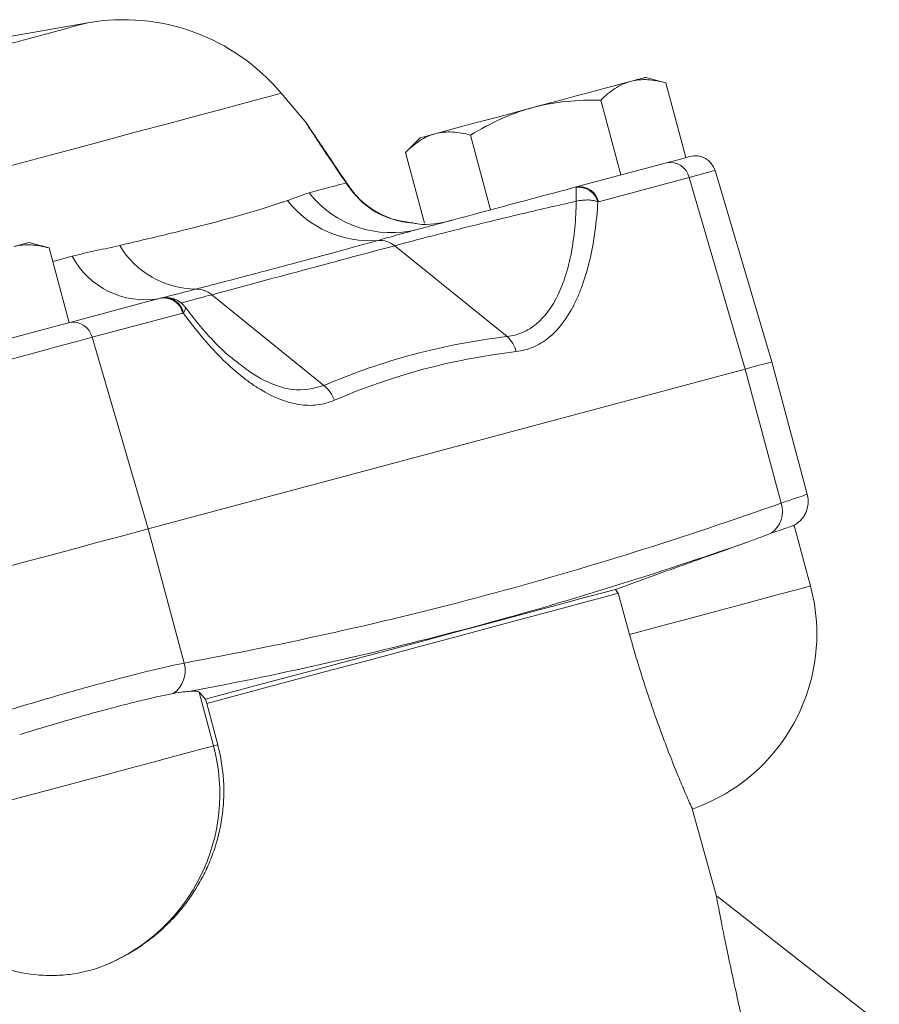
# Model space of a CAD drawing. Header units: millimetres. Extents: x -27 to 453, y -273 to 657.
# Tile 16 of 18: x 204 to 266, y 418 to 490. Entities that reach past the tile are written whole.
import ezdxf

# ---------------------------------------------------------------- set-up
doc = ezdxf.new("R2010")
doc.units = ezdxf.units.MM

msp = doc.modelspace()

# ---------------------------------------------------------------- linework, layer by layer
at = {"color": 7, "linetype": 'Continuous', "lineweight": 15}
for p, q in [((208.517, 489.947), (194.204, 487.423)), ((250.62, 485.581), (249.153, 485.974)), ((252.08, 480.133), (250.62, 485.581)), ((224.465, 482.609), (222.613, 484.817)), ((247.339, 478.862), (245.879, 484.311)), ((232.732, 481.574), (231.659, 480.501)), ((237.859, 476.322), (236.399, 481.771)), ((233.038, 475.353), (231.659, 480.501)), ((244.08, 477.989), (250.676, 479.757)), ((258.331, 465.243), (254.201, 479.189)), ((252.309, 478.682), (245.712, 476.914)), ((252.309, 478.682), (256.39, 464.723)), ((205.704, 473.546), (204.238, 473.939)), ((207.164, 468.098), (205.704, 473.546)), ((239.055, 467.09), (230.878, 473.711)), ((207.21, 468.11), (213.806, 469.877)), ((225.726, 463.518), (217.548, 470.139)), ((215.439, 468.802), (208.842, 467.035)), ((208.842, 467.035), (212.924, 453.076)), ((260.915, 455.601), (258.331, 465.243)), ((256.39, 464.723), (212.924, 453.076)), ((259.008, 454.953), (256.39, 464.723)), ((215.542, 443.306), (212.924, 453.076)), ((261.153, 448.917), (259.969, 453.335)), ((247.146, 448.385), (247.978, 445.387)), ((217.678, 437.268), (216.628, 441.189)), ((217.987, 437.351), (217.183, 440.357)), ((217.987, 437.351), (217.678, 437.268)), ((254.335, 426.226), (252.543, 432.692)), ((318.788, 375.971), (254.379, 426.293))]:
    msp.add_line(p, q, dxfattribs=at)
at = {"color": 8, "linetype": 'Continuous', "lineweight": 15, "flags": 128}
for points in [[(202.464, 488.325), (204.292, 488.815), (205.802, 489.219), (206.985, 489.536), (207.835, 489.764), (208.346, 489.901), (208.517, 489.947), (208.517, 489.947)], [(222.613, 484.817), (222.442, 484.771), (221.933, 484.635), (221.086, 484.408), (219.906, 484.091), (218.398, 483.687), (216.57, 483.198), (214.429, 482.624), (211.987, 481.97), (209.253, 481.237), (206.242, 480.43), (202.966, 479.553)], [(254.201, 479.189), (254.08, 479.156), (253.719, 479.06), (253.126, 478.901), (252.309, 478.682)], [(227.535, 478.053), (227.446, 478.169), (227.334, 478.284)], [(227.703, 477.814), (227.602, 477.938), (227.478, 478.058)], [(205.969, 472.559), (206.273, 472.641), (207.38, 472.937)], [(261.153, 448.917), (261.108, 448.905), (260.749, 448.809), (260.04, 448.619), (259.002, 448.341), (257.663, 447.982), (256.06, 447.553), (254.238, 447.064), (252.246, 446.531), (250.14, 445.966), (247.978, 445.387)]]:
    msp.add_lwpolyline(points, dxfattribs=at)
at = {"color": 7, "linetype": 'Continuous', "lineweight": 15, "flags": 128}
for points in [[(240.943, 483.774), (242.014, 484.061), (243.068, 484.344), (244.085, 484.616), (245.048, 484.874), (245.941, 485.113), (246.748, 485.33), (247.456, 485.52), (248.053, 485.679)], [(248.053, 485.679), (248.528, 485.807), (248.873, 485.899), (249.083, 485.955), (249.153, 485.974)], [(233.832, 481.869), (234.429, 482.029), (235.137, 482.219), (235.945, 482.435), (236.838, 482.674), (237.801, 482.932), (238.818, 483.205), (239.871, 483.487), (240.943, 483.774)], [(232.732, 481.574), (232.803, 481.593), (233.012, 481.649), (233.357, 481.742), (233.832, 481.869)], [(250.676, 479.757), (251.409, 479.953), (251.942, 480.096), (252.266, 480.182), (252.374, 480.211)], [(224.641, 477.562), (225.092, 477.683), (225.511, 477.796), (225.897, 477.899), (226.251, 477.994), (226.572, 478.08), (226.859, 478.157), (227.113, 478.225), (227.334, 478.284)], [(203.138, 473.644), (203.613, 473.772), (203.958, 473.864), (204.167, 473.92), (204.238, 473.939)], [(196.235, 465.169), (197.889, 465.612), (199.515, 466.048), (201.084, 466.468), (202.571, 466.867), (203.949, 467.236), (205.196, 467.57), (206.289, 467.863), (207.21, 468.11)], [(208.842, 467.035), (207.816, 466.76), (206.598, 466.434), (205.209, 466.061), (203.673, 465.65), (202.017, 465.206), (200.268, 464.737), (198.456, 464.252), (196.613, 463.758)], [(258.331, 465.243), (258.207, 465.21), (257.838, 465.111), (257.228, 464.948), (256.39, 464.723)], [(212.924, 453.076), (211.871, 452.794), (210.621, 452.459), (209.196, 452.078), (207.62, 451.655), (205.92, 451.2), (204.126, 450.719), (202.267, 450.221), (200.376, 449.714)], [(217.103, 440.673), (221.324, 441.805), (225.287, 442.866), (228.974, 443.854), (232.37, 444.764), (235.461, 445.592), (238.233, 446.335), (240.675, 446.99), (242.776, 447.553), (244.528, 448.022), (245.923, 448.396), (246.955, 448.672)], [(217.183, 440.357), (221.421, 441.492), (225.399, 442.558), (229.101, 443.55), (232.51, 444.464), (235.613, 445.295), (238.396, 446.041), (240.846, 446.697), (242.955, 447.263), (244.713, 447.733), (246.112, 448.108), (247.146, 448.385)], [(217.678, 437.268), (217.434, 437.203), (216.855, 437.048), (215.955, 436.807), (214.759, 436.486), (213.298, 436.095), (211.61, 435.642), (209.739, 435.141), (207.735, 434.604), (205.65, 434.045), (203.539, 433.48), (201.457, 432.922), (199.458, 432.386), (197.595, 431.887), (195.917, 431.437), (194.468, 431.049), (193.286, 430.732)]]:
    msp.add_lwpolyline(points, dxfattribs=at)
at = {"color": 7, "linetype": 'Continuous', "lineweight": 15}
for centre, radius, start, end in [((211.122, 475.175), 15, 40, 100), ((252.762, 478.763), 1.5, 16.5, 105), ((250.938, 478.377), 1.404, 12.53957, 100.7344), ((244.341, 476.609), 1.404, 12.5398, 100.73417), ((244.229, 476.475), 1.505, 16.38749, 95.69345), ((230.638, 482.297), 7.641, 218.29345, 284.38219), ((229.081, 481.722), 7.647, 218.10941, 274.30724), ((216.465, 477.086), 6.543, 210.87135, 269.3946), ((229.774, 472.344), 1.756, 51.0699, 93.87129), ((212.705, 475.821), 6.056, 208.44105, 279.38591), ((214.068, 468.497), 1.404, 12.53968, 100.73426), ((214.157, 468.584), 1.342, 9.687, 95.73562), ((216.471, 468.914), 1.631, 48.66104, 92.62193), ((207.471, 466.73), 1.404, 12.53965, 100.7343), ((237.669, 465.496), 2.113, 13.60998, 48.97366), ((224.345, 461.744), 2.248, 18.18454, 52.11631), ((258.983, 455.085), 2, 296.00181, 14.87134), ((257.188, 454.333), 1.923, 304.98517, 18.80621), ((248.113, 445.423), 13.5, 0, 15), ((248.113, 445.423), 13.5, 289.17986, 0), ((213.606, 442.748), 2.014, 304.64121, 16.08538), ((204.642, 433.772), 13.497, 292.81433, 15.0143)]:
    msp.add_arc(centre, radius, start, end, dxfattribs=at)
for points, knots in [([(248.053, 485.679), (247.852, 485.626), (247.655, 485.554), (247.273, 485.38), (247.088, 485.277), (246.547, 484.927), (246.206, 484.638), (245.879, 484.311)], [0, 0, 0, 0, 0.25, 0.25, 0.5, 0.5, 1, 1, 1, 1]), ([(250.62, 485.581), (250.172, 485.701), (249.732, 485.781), (248.874, 485.825), (248.457, 485.788), (248.053, 485.679)], [0, 0, 0, 0, 0.5, 0.5, 1, 1, 1, 1]), ([(245.879, 484.311), (245.048, 484.327), (244.209, 484.302), (242.559, 484.133), (241.745, 483.989), (240.943, 483.774)], [0, 0, 0, 0, 0.5, 0.5, 1, 1, 1, 1]), ([(240.943, 483.774), (240.541, 483.667), (240.142, 483.541), (239.354, 483.257), (238.968, 483.1), (237.833, 482.59), (237.106, 482.198), (236.399, 481.771)], [0, 0, 0, 0, 0.25, 0.25, 0.5, 0.5, 1, 1, 1, 1]), ([(227.549, 478.034), (227.432, 478.206), (226.973, 478.879), (226.304, 479.87), (225.587, 480.934), (225.07, 481.704), (224.73, 482.213), (224.596, 482.414), (224.567, 482.457), (224.557, 482.472), (224.557, 482.472), (224.542, 482.495), (224.526, 482.518), (224.499, 482.557), (224.475, 482.588), (224.463, 482.605)], [0, 0, 0, 0, 0.071355, 0.278233, 0.461303, 0.624789, 0.773874, 0.915853, 0.953642, 0.972903, 0.98541, 0.987738, 0.989752, 0.994464, 1, 1, 1, 1]), ([(233.832, 481.869), (233.631, 481.815), (233.434, 481.744), (233.052, 481.569), (232.867, 481.467), (232.326, 481.116), (231.986, 480.828), (231.659, 480.501)], [0, 0, 0, 0, 0.25, 0.25, 0.5, 0.5, 1, 1, 1, 1]), ([(236.399, 481.771), (235.951, 481.891), (235.511, 481.97), (234.654, 482.014), (234.236, 481.977), (233.832, 481.869)], [0, 0, 0, 0, 0.5, 0.5, 1, 1, 1, 1]), ([(227.767, 477.727), (227.706, 477.807), (227.629, 477.908), (227.554, 478.029), (227.539, 478.055)], [0, 0, 0, 0, 0.788676, 1, 1, 1, 1]), ([(232.222, 475.365), (231.961, 475.388), (231.238, 475.45), (230.167, 475.828), (229.087, 476.421), (228.248, 477.126), (227.886, 477.587), (227.705, 477.817)], [0, 0, 0, 0, 0.1228699, 0.3412664, 0.5588873, 0.7798038, 1, 1, 1, 1]), ([(232.536, 474.896), (232.912, 474.997), (233.308, 475.103), (234.13, 475.323), (234.555, 475.437), (235.867, 475.788), (236.792, 476.036), (238.743, 476.559), (239.776, 476.836), (241.887, 477.401), (242.969, 477.691), (244.08, 477.989)], [0, 0, 0, 0, 0.125, 0.125, 0.25, 0.25, 0.5, 0.5, 0.75, 0.75, 1, 1, 1, 1]), ([(244.08, 477.973), (244.083, 477.953), (244.085, 477.914), (244.089, 477.802), (244.091, 477.728), (244.094, 477.551), (244.095, 477.449), (244.097, 477.218), (244.097, 477.087), (244.097, 476.951)], [0, 0, 0, 0, 0.25, 0.25, 0.5, 0.5, 0.75, 0.75, 1, 1, 1, 1]), ([(223.065, 477.002), (223.358, 477.099), (223.628, 477.204), (224.144, 477.403), (224.39, 477.495), (224.641, 477.562)], [0, 0, 0, 0, 0.5, 0.5, 1, 1, 1, 1]), ([(245.673, 476.9), (245.583, 476.942), (245.479, 476.975), (245.249, 477.021), (245.12, 477.035), (244.848, 477.044), (244.705, 477.038), (244.407, 477.009), (244.25, 476.984), (244.097, 476.951)], [0, 0, 0, 0, 0.25, 0.25, 0.5, 0.5, 0.75, 0.75, 1, 1, 1, 1]), ([(210.849, 473.729), (212.171, 474.04), (213.426, 474.334), (215.788, 474.906), (216.897, 475.186), (218.941, 475.734), (219.878, 476.002), (221.59, 476.522), (222.365, 476.772), (223.065, 477.002)], [0, 0, 0, 0, 0.25, 0.25, 0.5, 0.5, 0.75, 0.75, 1, 1, 1, 1]), ([(244.097, 476.951), (243.385, 476.791), (242.685, 476.63), (241.312, 476.312), (240.636, 476.153), (238.658, 475.684), (237.432, 475.386), (235.729, 474.964), (235.183, 474.828), (234.142, 474.565), (233.656, 474.441), (232.295, 474.091), (231.519, 473.886), (230.878, 473.711)], [0, 0, 0, 0, 0.125, 0.125, 0.25, 0.25, 0.5, 0.5, 0.625, 0.625, 0.75, 0.75, 1, 1, 1, 1]), ([(239.055, 467.09), (239.452, 467.133), (239.828, 467.233), (240.541, 467.542), (240.878, 467.75), (241.825, 468.539), (242.349, 469.257), (242.881, 470.366), (242.982, 470.6), (243.169, 471.082), (243.256, 471.332), (243.495, 472.103), (243.629, 472.648), (243.846, 473.793), (243.93, 474.394), (244.049, 475.644), (244.084, 476.289), (244.097, 476.951)], [0, 0, 0, 0, 0.125, 0.125, 0.25, 0.25, 0.5, 0.5, 0.5625, 0.5625, 0.625, 0.625, 0.75, 0.75, 0.875, 0.875, 1, 1, 1, 1]), ([(245.673, 476.9), (245.625, 476.162), (245.554, 475.447), (245.363, 474.062), (245.242, 473.393), (244.951, 472.125), (244.78, 471.523), (244.484, 470.673), (244.378, 470.398), (244.153, 469.867), (244.033, 469.61), (243.403, 468.386), (242.802, 467.596), (241.916, 466.873), (241.733, 466.742), (241.357, 466.512), (241.164, 466.412), (240.572, 466.155), (240.157, 466.044), (239.722, 465.993)], [0, 0, 0, 0, 0.125, 0.125, 0.25, 0.25, 0.375, 0.375, 0.4375, 0.4375, 0.5, 0.5, 0.75, 0.75, 0.8125, 0.8125, 0.875, 0.875, 1, 1, 1, 1]), ([(232.536, 474.896), (231.978, 474.746), (231.458, 474.601), (230.496, 474.331), (230.055, 474.207), (229.656, 474.097)], [0, 0, 0, 0, 0.5, 0.5, 1, 1, 1, 1]), ([(235.025, 475.563), (235.017, 475.561), (234.209, 475.346), (233.193, 475.142), (232.298, 475.349), (232.178, 475.377)], [0, 0, 0, 0, 0.0084615, 0.8674663, 1, 1, 1, 1]), ([(205.704, 473.546), (205.256, 473.666), (204.816, 473.746), (203.959, 473.79), (203.541, 473.753), (203.138, 473.644)], [0, 0, 0, 0, 0.5, 0.5, 1, 1, 1, 1]), ([(207.38, 472.937), (207.967, 473.095), (208.558, 473.226), (209.722, 473.478), (210.295, 473.599), (210.849, 473.729)], [0, 0, 0, 0, 0.5, 0.5, 1, 1, 1, 1]), ([(229.656, 474.097), (227.768, 473.574), (225.722, 473.01), (222.404, 472.121), (221.256, 471.817), (218.883, 471.193), (217.658, 470.873), (216.396, 470.544)], [0, 0, 0, 0, 0.5, 0.5, 0.75, 0.75, 1, 1, 1, 1]), ([(230.878, 473.711), (228.889, 473.178), (226.781, 472.614), (222.336, 471.423), (219.998, 470.796), (217.548, 470.139)], [0, 0, 0, 0, 0.5, 0.5, 1, 1, 1, 1]), ([(215.601, 469.229), (215.511, 469.347), (215.299, 469.625), (214.782, 469.886), (214.25, 469.966), (213.932, 469.903), (213.82, 469.881)], [0, 0, 0, 0, 0.22391, 0.525498, 0.832339, 1, 1, 1, 1]), ([(216.396, 470.544), (215.799, 470.391), (214.835, 470.143), (214.101, 469.953), (213.821, 469.88)], [0, 0, 0, 0, 0.618696, 1, 1, 1, 1]), ([(219.292, 465.309), (219.065, 465.487), (218.43, 465.986), (217.345, 467.108), (216.344, 468.254), (215.779, 469.046), (215.631, 469.255)], [0, 0, 0, 0, 0.186052, 0.521033, 0.873984, 1, 1, 1, 1]), ([(226.481, 462.445), (226.082, 462.272), (225.667, 462.161), (225.021, 462.086), (224.802, 462.076), (224.356, 462.086), (224.129, 462.107), (222.979, 462.285), (222.037, 462.661), (220.835, 463.394), (220.593, 463.554), (220.112, 463.896), (219.873, 464.078), (219.159, 464.658), (218.687, 465.087), (217.75, 466.026), (217.284, 466.538), (216.369, 467.627), (215.921, 468.203), (215.48, 468.809)], [0, 0, 0, 0, 0.125, 0.125, 0.1875, 0.1875, 0.25, 0.25, 0.5, 0.5, 0.5625, 0.5625, 0.625, 0.625, 0.75, 0.75, 0.875, 0.875, 1, 1, 1, 1]), ([(225.726, 463.518), (227.85, 464.438), (230.026, 465.196), (234.471, 466.387), (236.743, 466.82), (239.055, 467.09)], [0, 0, 0, 0, 0.5, 0.5, 1, 1, 1, 1]), ([(215.542, 443.306), (219.239, 443.995), (222.921, 444.742), (230.247, 446.378), (237.535, 448.16), (244.736, 450.26), (251.899, 452.506), (255.461, 453.701), (259.008, 454.953)], [0, 0, 0, 0, 0.25, 0.25, 0.5, 0.75, 0.75, 1, 1, 1, 1]), ([(256.556, 452.112), (256.892, 452.231), (257.202, 452.351), (257.779, 452.571), (258.045, 452.671), (258.29, 452.757)], [0, 0, 0, 0, 0.5, 0.5, 1, 1, 1, 1]), ([(258.29, 452.757), (258.857, 452.955), (259.834, 453.297), (259.846, 453.302), (259.852, 453.303)], [0, 0, 0, 0, 0.580344, 1, 1, 1, 1]), ([(256.556, 452.112), (253.247, 450.961), (249.923, 449.86), (243.239, 447.785), (239.879, 446.811), (233.12, 445), (229.721, 444.163), (222.887, 442.616), (219.453, 441.906), (216.004, 441.246)], [0, 0, 0, 0, 0.25, 0.25, 0.5, 0.5, 0.75, 0.75, 1, 1, 1, 1]), ([(256.556, 452.112), (255.942, 451.895), (255.268, 451.656), (254.168, 451.265), (253.785, 451.128), (252.996, 450.847), (252.593, 450.703), (251.36, 450.262), (250.507, 449.956), (248.734, 449.317), (247.844, 448.995), (246.955, 448.672)], [0, 0, 0, 0, 0.25, 0.25, 0.375, 0.375, 0.5, 0.5, 0.75, 0.75, 1, 1, 1, 1]), ([(247.978, 445.387), (248.08, 445.022), (248.383, 443.945), (248.928, 442.161), (249.599, 440.138), (250.271, 438.256), (250.903, 436.596), (251.476, 435.171), (251.95, 434.042), (252.302, 433.229), (252.515, 432.747), (252.532, 432.709), (252.54, 432.692)], [0, 0, 0, 0, 0.0536009, 0.1584305, 0.266294, 0.3712634, 0.4792456, 0.584756, 0.6933103, 0.7990768, 0.907921, 1, 1, 1, 1]), ([(202.994, 439.944), (204.259, 440.329), (205.5, 440.696), (207.324, 441.219), (207.93, 441.391), (209.098, 441.715), (209.662, 441.869), (210.753, 442.162), (211.28, 442.3), (212.04, 442.495), (212.288, 442.557), (212.766, 442.677), (212.997, 442.733), (214.116, 443.004), (214.892, 443.178), (215.542, 443.306)], [0, 0, 0, 0, 0.25, 0.25, 0.375, 0.375, 0.5, 0.5, 0.625, 0.625, 0.6875, 0.6875, 0.75, 0.75, 1, 1, 1, 1]), ([(216.004, 441.246), (215.849, 441.234), (215.665, 441.221), (215.246, 441.174), (215.011, 441.14), (214.751, 441.091)], [0, 0, 0, 0, 0.5, 0.5, 1, 1, 1, 1]), ([(214.751, 441.091), (214.167, 440.98), (213.472, 440.827), (212.465, 440.586), (212.256, 440.536), (211.828, 440.43), (211.609, 440.374), (210.937, 440.203), (210.469, 440.081), (209.496, 439.82), (208.986, 439.68), (207.948, 439.391), (207.42, 439.241), (206.346, 438.93), (205.801, 438.769), (204.691, 438.438), (204.128, 438.267), (203.567, 438.094)], [0, 0, 0, 0, 0.25, 0.25, 0.3125, 0.3125, 0.375, 0.375, 0.5, 0.5, 0.625, 0.625, 0.75, 0.75, 0.875, 0.875, 1, 1, 1, 1]), ([(209.875, 421.33), (210.594, 421.63), (211.276, 421.983), (212.572, 422.794), (213.187, 423.25), (214.056, 424.016), (214.338, 424.286), (214.876, 424.845), (215.132, 425.135), (215.865, 426.038), (216.305, 426.681), (216.888, 427.718), (217.07, 428.075), (217.405, 428.817), (217.558, 429.201), (217.964, 430.372), (218.167, 431.185), (218.354, 432.465), (218.397, 432.903), (218.438, 433.782), (218.437, 434.223), (218.389, 435.112), (218.342, 435.559), (218.2, 436.459), (218.105, 436.908), (217.987, 437.351)], [0, 0, 0, 0, 0.125, 0.125, 0.25, 0.25, 0.3125, 0.3125, 0.375, 0.375, 0.5, 0.5, 0.5625, 0.5625, 0.625, 0.625, 0.75, 0.75, 0.8125, 0.8125, 0.875, 0.875, 0.9375, 0.9375, 1, 1, 1, 1]), ([(209.875, 421.33), (209.117, 421.014), (208.329, 420.795), (207.102, 420.605), (206.686, 420.565), (205.839, 420.534), (205.413, 420.543), (204.139, 420.642), (203.291, 420.802), (202.023, 421.189), (201.602, 421.343), (200.781, 421.692), (200.379, 421.888), (199.591, 422.324), (199.206, 422.564), (198.453, 423.087), (198.084, 423.372), (197.03, 424.276), (196.389, 424.947), (195.523, 426.056), (195.249, 426.446), (194.743, 427.247), (194.511, 427.658), (194.089, 428.501), (193.899, 428.933), (193.561, 429.817), (193.412, 430.271), (193.286, 430.732)], [0, 0, 0, 0, 0.125, 0.125, 0.1875, 0.1875, 0.25, 0.25, 0.375, 0.375, 0.4375, 0.4375, 0.5, 0.5, 0.5625, 0.5625, 0.625, 0.625, 0.75, 0.75, 0.8125, 0.8125, 0.875, 0.875, 0.9375, 0.9375, 1, 1, 1, 1]), ([(254.324, 426.223), (254.318, 426.256), (254.299, 426.361), (254.472, 425.425), (254.804, 423.712), (255.255, 421.517), (255.796, 419.019), (256.52, 415.881), (257.413, 412.276), (258.065, 409.848), (258.379, 408.68)], [0, 0, 0, 0, 0.050796, 0.163839, 0.312582, 0.416563, 0.523419, 0.683331, 0.847582, 1, 1, 1, 1])]:
    msp.add_open_spline(points, degree=3, knots=knots, dxfattribs=at)
at = {"color": 8, "linetype": 'Continuous', "lineweight": 15}
for points, knots in [([(227.334, 478.284), (226.937, 478.874), (226.134, 480.066), (225.125, 481.58), (224.42, 482.645), (224.443, 482.61), (224.451, 482.597)], [0, 0, 0, 0, 0.254347, 0.514101, 0.817306, 1, 1, 1, 1]), ([(232.178, 475.377), (231.578, 475.467), (230.218, 475.672), (228.479, 476.765), (227.819, 477.618), (227.478, 478.058)], [0, 0, 0, 0, 0.276584, 0.626865, 1, 1, 1, 1]), ([(217.548, 470.139), (216.984, 469.989), (216.05, 469.741), (215.542, 469.588), (215.341, 469.528)], [0, 0, 0, 0, 0.602895, 1, 1, 1, 1]), ([(215.48, 468.809), (215.554, 468.935), (215.673, 469.137), (215.617, 469.201), (215.596, 469.225)], [0, 0, 0, 0, 0.622804, 1, 1, 1, 1]), ([(219.3, 465.323), (219.642, 465.043), (220.506, 464.335), (221.9, 463.618), (223.784, 463.019), (224.982, 463.327), (225.726, 463.518)], [0, 0, 0, 0, 0.150047, 0.379414, 0.614907, 1, 1, 1, 1]), ([(259.008, 454.953), (259.371, 455.076), (260.106, 455.327), (260.698, 455.529), (260.964, 455.619), (260.899, 455.597), (260.892, 455.595)], [0, 0, 0, 0, 0.316789, 0.642747, 0.95957, 1, 1, 1, 1])]:
    msp.add_open_spline(points, degree=3, knots=knots, dxfattribs=at)
at = {"color": 7, "linetype": 'Continuous', "lineweight": 15}
for points in [[(227.478, 478.058), (227.43, 478.132), (227.382, 478.207), (227.334, 478.284)], [(244.08, 477.973), (244.078, 477.983), (244.078, 477.989), (244.08, 477.989)], [(245.712, 476.914), (245.699, 476.911), (245.686, 476.906), (245.673, 476.9)], [(213.806, 469.877), (213.877, 469.896), (213.949, 469.91), (214.023, 469.919)], [(215.48, 468.809), (215.466, 468.808), (215.452, 468.806), (215.439, 468.802)], [(239.722, 465.993), (235.119, 465.459), (230.705, 464.277), (226.481, 462.445)], [(246.955, 448.672), (247.018, 448.577), (247.082, 448.481), (247.146, 448.385)], [(216.004, 441.246), (216.357, 441.275), (216.566, 441.257), (216.628, 441.189)], [(217.103, 440.673), (216.946, 440.84), (216.788, 441.012), (216.628, 441.189)], [(217.183, 440.357), (217.156, 440.462), (217.13, 440.568), (217.103, 440.673)]]:
    msp.add_open_spline(points, degree=3, dxfattribs=at)

doc.saveas('drawing.dxf')
